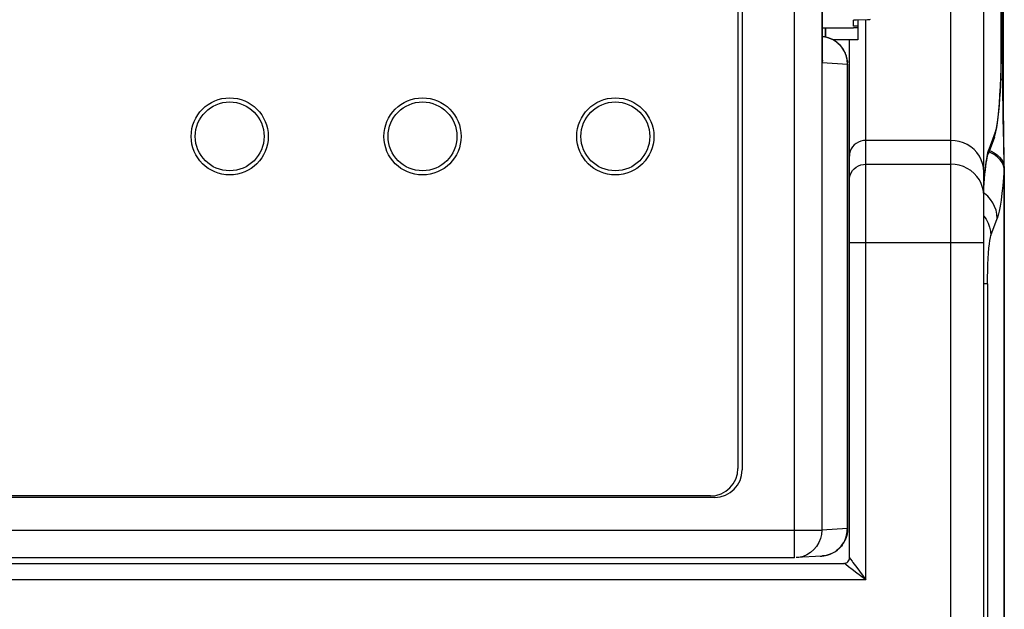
# Model space of a CAD drawing. Header units: millimetres. Extents: x 0 to 1574, y -402 to 1216.
# Tile 41 of 89: x 694 to 729, y 604 to 625. Entities that reach past the tile are written whole.
import ezdxf

# ---------------------------------------------------------------- set-up
doc = ezdxf.new("R2010")
doc.units = ezdxf.units.MM
doc.header["$LTSCALE"] = 65.395
for name, color, linetype in [('01_DISPLAYCASE_00_3_AM_0', 7, 'CONTINUOUS'), ('01_DISPLAYCASE_3_AM_0', 7, 'CONTINUOUS'), ('BACK_CASE1_00_3_AM_0', 7, 'CONTINUOUS'), ('DISPLAY_PCB1_00_3_AM_0', 7, 'CONTINUOUS'), ('OPTIONCARDS_08_00_3_AM_0', 7, 'CONTINUOUS'), ('PL_OPTIONCARD_BTM_00_3_AM_0', 7, 'CONTINUOUS'), ('PL_VFC5610_IOCAE_CONVER_3_AM_0', 7, 'CONTINUOUS'), ('R911330333_FOLIE_00_3_AM_0', 7, 'CONTINUOUS')]:
    doc.layers.add(name, color=color, linetype=linetype)

msp = doc.modelspace()

# ---------------------------------------------------------------- linework, layer by layer
at = {"layer": '01_DISPLAYCASE_00_3_AM_0', "color": 7}
for p, q in [((721.693, 605.791), (721.693, 655.374)), ((722.684, 654.374), (722.684, 606.791)), ((719.793, 652.184), (719.793, 608.981)), ((722.693, 623.76), (722.693, 637.604)), ((722.698, 637.435), (722.698, 623.93)), ((723.24, 624.488), (723.169, 624.539)), ((723.24, 624.489), (723.273, 624.461)), ((722.698, 623.93), (722.693, 623.76)), ((722.704, 623.845), (722.693, 623.76)), ((723.599, 623.86), (723.563, 624.013)), ((723.611, 623.703), (723.599, 623.86)), ((723.609, 623.858), (723.601, 623.903)), ((723.614, 623.821), (723.609, 623.858)), ((722.693, 623.76), (723.611, 623.703)), ((723.611, 606.849), (723.611, 623.703)), ((723.621, 623.703), (723.611, 623.703)), ((718.793, 607.981), (649.581, 607.981)), ((645.69, 606.791), (722.684, 606.791)), ((723.611, 606.849), (722.684, 606.791)), ((723.611, 606.849), (723.621, 606.849)), ((721.693, 605.791), (646.681, 605.791)), ((722.683, 605.851), (721.755, 605.793)), ((722.621, 605.849), (722.683, 605.851)), ((722.683, 605.851), (722.751, 605.857))]:
    msp.add_line(p, q, dxfattribs=at)
for points in [[(723.169, 624.539), (723.09, 624.586), (723.002, 624.628), (722.904, 624.662), (722.798, 624.687), (722.683, 624.701)], [(723.203, 624.513), (723.071, 624.595), (722.927, 624.655), (722.776, 624.691), (722.698, 624.7)], [(723.422, 624.291), (723.321, 624.411), (723.203, 624.513)], [(723.518, 624.144), (723.512, 624.157), (723.481, 624.213), (723.446, 624.269), (723.405, 624.324), (723.358, 624.379), (723.303, 624.434), (723.273, 624.461)], [(723.563, 624.013), (723.503, 624.158), (723.422, 624.291)], [(723.601, 623.903), (723.59, 623.95), (723.576, 623.999), (723.559, 624.05), (723.537, 624.103), (723.519, 624.143)], [(723.614, 623.822), (723.615, 623.806), (723.619, 623.757)], [(723.621, 623.703), (723.621, 606.844), (723.621, 606.839), (723.621, 606.834), (723.62, 606.828), (723.62, 606.822), (723.62, 606.816), (723.62, 606.81), (723.62, 606.803), (723.619, 606.796), (723.619, 606.789), (723.618, 606.782), (723.618, 606.774), (723.617, 606.765), (723.616, 606.757), (723.616, 606.749), (723.615, 606.742), (723.614, 606.73), (723.612, 606.719), (723.611, 606.709), (723.61, 606.7), (723.608, 606.69), (723.606, 606.678), (723.603, 606.663), (723.6, 606.647), (723.598, 606.635), (723.595, 606.623), (723.591, 606.607), (723.587, 606.59), (723.583, 606.577), (723.579, 606.564), (723.575, 606.549), (723.569, 606.533), (723.562, 606.512), (723.554, 606.491), (723.547, 606.472), (723.54, 606.456), (723.534, 606.441), (723.527, 606.427), (723.519, 606.41), (723.51, 606.391), (723.499, 606.37), (723.485, 606.346), (723.469, 606.319), (723.449, 606.288), (723.421, 606.25), (723.394, 606.215), (723.379, 606.197), (723.368, 606.184), (723.352, 606.166), (723.334, 606.147), (723.313, 606.127), (723.29, 606.106), (723.264, 606.083), (723.234, 606.059), (723.2, 606.034), (723.162, 606.008), (723.118, 605.981), (723.067, 605.954), (723.01, 605.928), (722.946, 605.903), (722.875, 605.881), (722.796, 605.864), (722.711, 605.853), (722.683, 605.851)], [(723.621, 623.703), (723.62, 623.741), (723.619, 623.761)], [(722.684, 606.791), (722.672, 606.635), (722.636, 606.482), (722.576, 606.337), (722.495, 606.203), (722.394, 606.084), (722.276, 605.982), (722.143, 605.9), (722, 605.84), (721.848, 605.803), (721.755, 605.793)], [(722.751, 605.857), (722.873, 605.881), (722.985, 605.918), (723.085, 605.965), (723.175, 606.02), (723.255, 606.08), (723.324, 606.144), (723.384, 606.21), (723.435, 606.278), (723.477, 606.346), (723.513, 606.414), (723.542, 606.48), (723.565, 606.546), (723.583, 606.61), (723.595, 606.672), (723.604, 606.732), (723.609, 606.791), (723.611, 606.849)]]:
    msp.add_lwpolyline(points, dxfattribs=at)
msp.add_arc((718.793, 608.981), 1, 270, 360, dxfattribs=at)
at = {"layer": '01_DISPLAYCASE_3_AM_0', "color": 7}
for p, q in [((722.805, 625.026), (722.805, 624.686)), ((722.82, 625.026), (722.82, 624.682))]:
    msp.add_line(p, q, dxfattribs=at)
at = {"layer": 'BACK_CASE1_00_3_AM_0', "color": 7}
for p, q in [((723.837, 625.088), (723.837, 625.296)), ((724.337, 625.313), (723.937, 625.303)), ((724.372, 625.315), (724.337, 625.313)), ((722.698, 625.026), (723.837, 625.026)), ((723.987, 625.087), (723.837, 625.087)), ((723.987, 625.028), (723.837, 625.026))]:
    msp.add_line(p, q, dxfattribs=at)
msp.add_lwpolyline([(724.437, 625.321), (724.433, 625.319), (724.42, 625.318), (724.399, 625.316), (724.372, 625.315)], dxfattribs=at)
msp.add_ellipse((724.037, 625.296), major_axis=(0.2, 0), ratio=0.043661, start_param=2.094395, end_param=3.141593, dxfattribs=at)
at = {"layer": 'DISPLAY_PCB1_00_3_AM_0', "color": 7}
for centre in [(701.187, 621.082), (708.187, 621.082), (715.187, 621.082)]:
    msp.add_circle(centre, 1.25, dxfattribs=at)
at = {"layer": 'OPTIONCARDS_08_00_3_AM_0', "color": 7}
for p, q in [((727.363, 572.564), (727.363, 670.986)), ((728.563, 573.764), (728.563, 669.762)), ((723.987, 625.309), (723.987, 624.585)), ((724.287, 604.985), (724.287, 625.313)), ((723.987, 624.585), (723.092, 624.585)), ((723.687, 605.785), (723.687, 624.585)), ((727.363, 620.937), (724.287, 620.937)), ((724.287, 620.074), (727.363, 620.074)), ((723.687, 617.231), (728.563, 617.231)), ((644.887, 605.585), (723.487, 605.585)), ((723.646, 605.465), (723.55, 605.538)), ((724.287, 604.985), (644.087, 604.985))]:
    msp.add_line(p, q, dxfattribs=at)
for points in [[(724.287, 620.937), (724.193, 620.93), (724.102, 620.909), (724.015, 620.875), (723.934, 620.828), (723.863, 620.771), (723.802, 620.703), (723.752, 620.627), (723.716, 620.544), (723.694, 620.458), (723.687, 620.369)], [(728.563, 619.8), (728.552, 619.948), (728.522, 620.094), (728.471, 620.235), (728.402, 620.369), (728.315, 620.492), (728.211, 620.604), (728.093, 620.702), (727.963, 620.785), (727.822, 620.851), (727.673, 620.898), (727.519, 620.927), (727.363, 620.937)], [(723.687, 619.505), (723.694, 619.594), (723.716, 619.681), (723.753, 619.764), (723.802, 619.839), (723.863, 619.907), (723.934, 619.965), (724.014, 620.012), (724.101, 620.046), (724.193, 620.067), (724.287, 620.074)], [(728.563, 618.937), (728.552, 619.085), (728.522, 619.231), (728.471, 619.372), (728.402, 619.505), (728.315, 619.629), (728.211, 619.741), (728.093, 619.839), (727.963, 619.921), (727.822, 619.987), (727.673, 620.035), (727.519, 620.064), (727.363, 620.074)], [(723.55, 605.538), (723.516, 605.564), (723.495, 605.58), (723.487, 605.585)], [(723.687, 605.785), (723.69, 605.781), (723.722, 605.738)], [(723.722, 605.738), (723.779, 605.664), (723.812, 605.618), (723.856, 605.559)], [(723.856, 605.559), (723.955, 605.429), (724.287, 604.985)], [(723.956, 605.233), (723.789, 605.359), (723.646, 605.465)], [(724.287, 604.985), (724.043, 605.168), (723.956, 605.233)]]:
    msp.add_lwpolyline(points, dxfattribs=at)
msp.add_arc((723.487, 605.785), 0.2, 270, 0.0002, dxfattribs=at)
at = {"layer": 'PL_OPTIONCARD_BTM_00_3_AM_0', "color": 7}
for p, q in [((729.199, 624.444), (729.199, 636.91)), ((729.198, 624.444), (729.199, 624.444)), ((729.001, 621.248), (729.031, 621.4)), ((728.947, 621.06), (728.717, 620.436)), ((728.976, 621.233), (728.747, 620.611)), ((728.945, 621.056), (728.947, 621.06)), ((728.947, 621.06), (728.952, 621.075)), ((728.595, 619.653), (728.621, 619.917)), ((728.571, 619.355), (728.595, 619.653)), ((728.575, 619.369), (728.59, 619.552)), ((728.59, 619.552), (728.605, 619.717)), ((728.571, 619.313), (728.575, 619.369))]:
    msp.add_line(p, q, dxfattribs=at)
for points in [[(729.198, 636.721), (729.197, 624.157), (729.193, 623.859), (729.186, 623.541), (729.177, 623.231), (729.167, 622.958), (729.154, 622.704), (729.139, 622.454), (729.122, 622.216), (729.102, 621.99), (729.079, 621.782), (729.054, 621.595), (729.028, 621.436), (729.002, 621.317), (728.976, 621.233)], [(729.031, 621.4), (729.059, 621.577), (729.085, 621.785), (729.109, 622.022), (729.131, 622.287), (729.15, 622.577), (729.166, 622.889), (729.179, 623.217), (729.189, 623.556), (729.196, 623.899), (729.199, 624.241), (729.199, 624.444)], [(728.945, 621.056), (728.965, 621.113), (729.001, 621.248)], [(728.952, 621.075), (728.97, 621.153), (728.976, 621.233)], [(728.68, 620.343), (728.713, 620.497), (728.747, 620.611)], [(728.747, 620.611), (728.742, 620.534), (728.725, 620.46), (728.718, 620.438)], [(728.621, 619.917), (728.65, 620.148), (728.68, 620.343)], [(728.636, 620), (728.652, 620.116), (728.668, 620.216), (728.683, 620.299), (728.697, 620.364), (728.709, 620.41), (728.716, 620.434), (728.717, 620.436)], [(728.605, 619.717), (728.62, 619.867), (728.636, 620)]]:
    msp.add_lwpolyline(points, dxfattribs=at)
at = {"layer": 'PL_VFC5610_IOCAE_CONVER_3_AM_0', "color": 7}
for p, q in [((729.277, 623.162), (729.278, 636.031)), ((729.258, 623.162), (729.259, 635.882)), ((729.177, 623.162), (729.277, 623.162)), ((729.259, 622.584), (729.258, 623.162)), ((729.278, 622.535), (729.277, 623.162)), ((729.263, 622.152), (729.259, 622.584)), ((729.281, 621.953), (729.278, 622.535)), ((729.268, 621.734), (729.263, 622.152)), ((729.276, 621.309), (729.268, 621.734)), ((729.287, 621.355), (729.281, 621.953)), ((729.286, 620.836), (729.276, 621.309)), ((729.308, 620.014), (729.287, 621.355)), ((728.765, 620.567), (728.826, 620.542)), ((729.293, 620.575), (729.286, 620.836)), ((728.799, 620.497), (728.747, 620.518)), ((729.277, 620.026), (729.226, 620.136)), ((729.302, 619.915), (729.277, 620.026)), ((729.302, 572.451), (729.302, 619.915)), ((729.306, 620.077), (729.304, 620.145)), ((729.308, 619.961), (729.307, 620.034)), ((729.308, 619.944), (729.308, 620.014)), ((729.308, 619.934), (729.308, 572.451)), ((728.591, 619.011), (728.563, 619.03)), ((728.563, 618.19), (728.647, 618.072)), ((728.823, 617.482), (729.052, 618.103)), ((728.702, 615.73), (728.563, 615.73)), ((728.702, 615.73), (728.702, 574.251))]:
    msp.add_line(p, q, dxfattribs=at)
for points in [[(729.304, 620.145), (729.302, 620.253), (729.293, 620.575)], [(729.226, 620.136), (729.152, 620.237), (729.056, 620.332), (728.937, 620.42), (728.799, 620.497)], [(728.826, 620.542), (728.944, 620.48), (729.049, 620.408), (729.139, 620.327), (729.212, 620.24), (729.265, 620.146), (729.297, 620.049), (729.308, 619.95)], [(729.302, 619.915), (729.278, 619.589), (729.251, 619.29), (729.222, 619.016), (729.191, 618.771), (729.158, 618.555), (729.124, 618.371), (729.089, 618.221), (729.052, 618.103)], [(729.308, 619.944), (729.308, 619.94), (729.308, 619.935), (729.307, 619.931), (729.306, 619.926), (729.304, 619.921), (729.302, 619.915)], [(729.052, 618.103), (729.039, 618.255), (729.007, 618.401), (728.957, 618.539), (728.89, 618.67), (728.806, 618.794), (728.706, 618.908), (728.591, 619.011)], [(728.647, 618.072), (728.72, 617.936), (728.774, 617.79), (728.809, 617.638), (728.823, 617.482)], [(728.702, 615.73), (728.704, 615.973), (728.708, 616.206), (728.715, 616.433), (728.724, 616.647), (728.736, 616.845), (728.75, 617.023), (728.766, 617.178), (728.784, 617.308), (728.803, 617.409), (728.823, 617.482)]]:
    msp.add_lwpolyline(points, dxfattribs=at)
at = {"layer": 'R911330333_FOLIE_00_3_AM_0', "color": 7}
for p, q in [((719.637, 652.132), (719.637, 609.032)), ((718.637, 608.032), (649.737, 608.032))]:
    msp.add_line(p, q, dxfattribs=at)
for centre in [(701.187, 621.082), (708.187, 621.082), (715.187, 621.082)]:
    msp.add_circle(centre, 1.4, dxfattribs=at)
msp.add_arc((718.637, 609.032), 1, 270, 360, dxfattribs=at)

doc.saveas('drawing.dxf')
